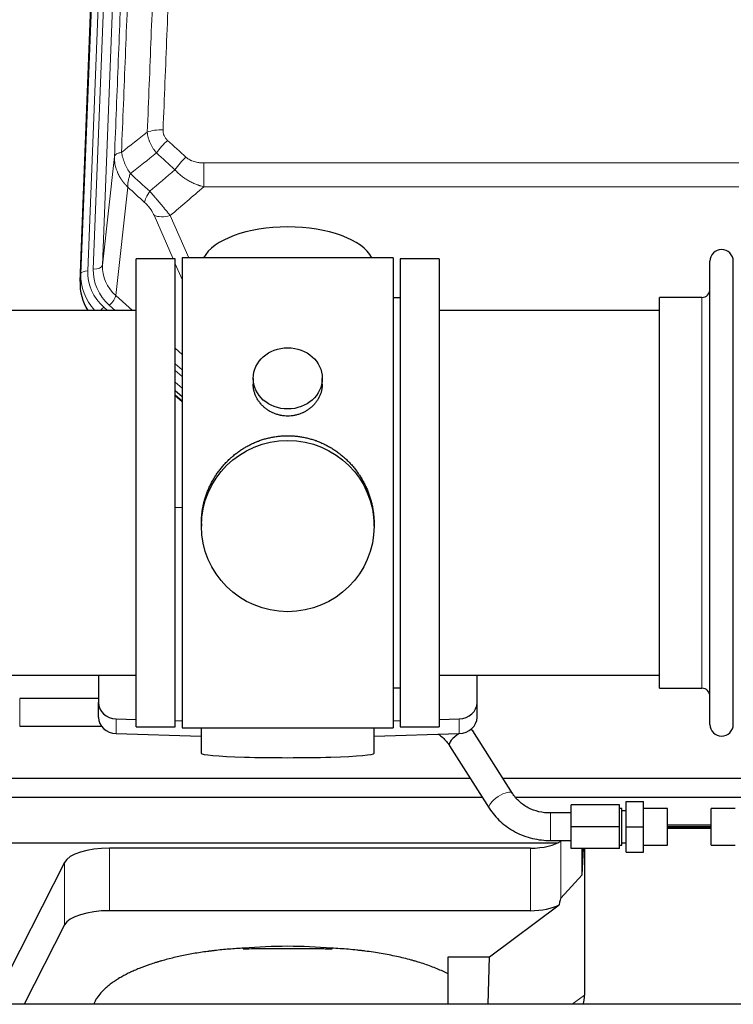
# Model space of a CAD drawing. Header units: inches. Extents: x 0 to 23760, y -13 to 16800.
# Tile 56 of 223: x 4730 to 5041, y 7741 to 8170. Entities that reach past the tile are written whole.
import ezdxf

# ---------------------------------------------------------------- set-up
doc = ezdxf.new("R2010")
doc.units = ezdxf.units.IN
doc.layers.add('254', color=7, linetype='Continuous', true_color=0xffffff)

msp = doc.modelspace()

# ---------------------------------------------------------------- linework, layer by layer
at = {"layer": '254', "color": 110, "linetype": 'Continuous', "lineweight": 13}
for p, q in [((4756.597, 8059.439), (4769.708, 8392.461)), ((4772.702, 8393.681), (4759.591, 8060.659)), ((4761.983, 8061.494), (4775.049, 8393.388)), ((4779.041, 8395.015), (4765.975, 8063.121)), ((4765.975, 8063.121), (4771.223, 8110.527)), ((4810.153, 8107.727), (5043.325, 8107.727)), ((4810.153, 8107.727), (4810.153, 8097.295)), ((4777.038, 8097.176), (4771.813, 8049.976)), ((5043.325, 8097.295), (4810.153, 8097.295)), ((4796.776, 8065.994), (4788.464, 8084.925)), ((4795.526, 8084.776), (4803.583, 8066.424)), ((4800.739, 8056.969), (4797.739, 8063.801)), ((4756.217, 8056.001), (4756.597, 8059.439)), ((4771.813, 8049.976), (4779.12, 8043.494)), ((5027.239, 8039.523), (5027.239, 8049.144)), ((4766.597, 8044.884), (4768.164, 8043.494)), ((4768.988, 8045.72), (4771.498, 8043.494)), ((5027.239, 7878.844), (5027.239, 8039.523)), ((4797.738, 8026.98), (4800.739, 8024.318)), ((4797.739, 8020.218), (4800.738, 8017.557)), ((4797.739, 8017.261), (4800.738, 8014.6)), ((4800.738, 8009.53), (4797.739, 8012.19)), ((4797.739, 8006.682), (4800.738, 8004.021)), ((4729.917, 7862.346), (4729.917, 7874.346)), ((4771.959, 7859.077), (4771.959, 7865.542)), ((4921.518, 7859.077), (4921.518, 7865.542)), ((4961.295, 7812.499), (4961.295, 7824.499)), ((4965.811, 7787.386), (4965.811, 7812.276)), ((4769.104, 7781.923), (4769.104, 7809.178)), ((4952.494, 7781.923), (4952.494, 7809.178)), ((4749.472, 7775.732), (4749.472, 7802.987)), ((4970.757, 7741.144), (4976.11, 7745.164))]:
    msp.add_line(p, q, dxfattribs=at)
at = {"layer": '254', "color": 2, "linetype": 'Continuous', "lineweight": 25}
for p, q in [((4756.217, 8056.001), (4769.335, 8389.203)), ((4797.739, 8065.994), (4780.739, 8065.994)), ((4780.739, 7861.994), (4780.739, 8065.994)), ((4797.739, 7861.994), (4797.739, 8065.994)), ((4892.739, 8066.424), (4800.739, 8066.424)), ((4800.739, 8066.424), (4800.739, 7861.564)), ((4892.739, 8066.424), (4892.739, 7861.564)), ((4912.739, 8065.994), (4895.739, 8065.994)), ((4895.739, 8065.994), (4895.739, 7861.994)), ((4912.739, 8065.994), (4912.739, 7861.994)), ((5030.739, 8053.494), (5030.739, 8064.894)), ((5040.939, 8053.494), (5040.939, 8064.894)), ((5030.739, 7863.094), (5030.739, 8053.494)), ((5040.939, 7863.094), (5040.939, 8053.494)), ((4895.739, 8048.994), (4892.739, 8048.994)), ((5008.739, 8039.523), (5008.739, 8049.144)), ((5027.239, 8049.144), (5008.739, 8049.144)), ((4780.739, 8043.494), (4684.739, 8043.494)), ((5008.739, 8043.494), (4912.739, 8043.494)), ((5008.739, 7878.844), (5008.739, 8039.523)), ((4831.691, 8013.863), (4831.691, 8011.29)), ((4861.786, 8011.279), (4861.786, 8013.863)), ((4797.738, 8006.415), (4800.739, 8003.753)), ((4800.739, 8005.754), (4797.739, 8008.415)), ((4800.739, 7957.598), (4797.74, 7957.505)), ((4809.099, 7950.644), (4809.099, 7949.506)), ((4884.378, 7949.506), (4884.378, 7950.643)), ((4684.739, 7884.494), (4780.739, 7884.494)), ((4764.239, 7884.495), (4764.239, 7872.634)), ((4912.739, 7884.494), (5008.739, 7884.494)), ((4929.239, 7872.634), (4929.239, 7884.495)), ((4892.739, 7878.994), (4895.739, 7878.994)), ((5008.739, 7878.844), (5027.239, 7878.844)), ((4764.239, 7874.346), (4729.917, 7874.346)), ((4764.239, 7866.169), (4764.239, 7872.634)), ((4929.239, 7866.169), (4929.239, 7872.634)), ((4771.959, 7865.542), (4780.739, 7865.27)), ((4797.74, 7864.743), (4800.739, 7864.65)), ((4892.738, 7864.65), (4895.738, 7864.743)), ((4912.738, 7865.27), (4921.518, 7865.542)), ((4729.917, 7862.346), (4765.501, 7862.346)), ((4771.959, 7859.077), (4809.076, 7857.928)), ((4780.739, 7861.994), (4797.739, 7861.994)), ((4800.739, 7861.564), (4848.028, 7861.564)), ((4809.075, 7861.564), (4809.075, 7850.501)), ((4848.028, 7861.564), (4892.739, 7861.564)), ((4884.402, 7857.928), (4921.518, 7859.077)), ((4884.403, 7850.501), (4884.403, 7861.564)), ((4895.739, 7861.994), (4912.739, 7861.994)), ((4944.705, 7833.051), (4927.384, 7860.24)), ((4917.263, 7853.793), (4934.584, 7826.604)), ((4704.314, 7839.641), (4926.286, 7839.641)), ((4940.506, 7839.641), (5171.399, 7839.641)), ((4702.399, 7831.329), (4931.569, 7831.329)), ((4946.135, 7831.329), (5132.399, 7831.329)), ((4994.295, 7818.499), (4994.295, 7829.499)), ((4994.295, 7829.499), (5001.795, 7829.499)), ((5001.795, 7818.499), (5001.795, 7829.499)), ((4970.295, 7818.499), (4970.295, 7827.999)), ((4991.295, 7827.999), (4970.295, 7827.999)), ((4991.295, 7818.499), (4991.295, 7827.999)), ((4992.295, 7826.499), (4991.295, 7826.499)), ((4992.295, 7810.499), (4992.295, 7826.499)), ((4994.295, 7825.499), (4992.295, 7825.499)), ((5012.295, 7826.499), (5001.795, 7826.499)), ((5012.295, 7810.499), (5012.295, 7826.499)), ((5041.795, 7826.499), (5031.295, 7826.499)), ((5031.295, 7810.499), (5031.295, 7826.499)), ((4970.295, 7824.499), (4961.295, 7824.499)), ((4970.295, 7808.999), (4970.295, 7818.499)), ((4991.295, 7818.499), (4970.295, 7818.499)), ((4991.295, 7808.999), (4991.295, 7818.499)), ((4994.295, 7818.499), (5001.795, 7818.499)), ((4994.295, 7807.499), (4994.295, 7818.499)), ((5001.795, 7807.499), (5001.795, 7818.499)), ((5031.295, 7818.501), (5012.295, 7818.501)), ((5012.295, 7818.496), (5031.295, 7818.496)), ((5012.295, 7817.852), (5031.294, 7817.852)), ((5031.295, 7819.155), (5012.296, 7819.155)), ((4961.295, 7812.499), (4970.295, 7812.499)), ((4966.113, 7812.499), (4965.811, 7812.276)), ((4702.399, 7811.527), (4964.591, 7811.527)), ((4952.494, 7809.178), (4769.104, 7809.178)), ((4991.295, 7808.999), (4970.295, 7808.999)), ((4975.129, 7797.531), (4975.129, 7808.999)), ((4975.129, 7797.531), (4975.682, 7808.998)), ((4976.11, 7808.998), (4976.11, 7745.164)), ((4991.295, 7810.499), (4992.295, 7810.499)), ((4992.295, 7811.499), (4994.295, 7811.499)), ((5001.795, 7810.499), (5012.295, 7810.499)), ((5031.295, 7810.499), (5041.795, 7810.499)), ((4994.295, 7807.499), (5001.795, 7807.499)), ((4749.472, 7802.987), (4718.008, 7741.145)), ((4965.811, 7787.386), (4975.129, 7797.531)), ((4952.494, 7781.923), (4769.104, 7781.923)), ((4934.723, 7761.76), (4964.975, 7784.48)), ((4749.472, 7775.732), (4731.874, 7741.144)), ((4916.685, 7741.144), (4916.685, 7761.76)), ((4916.685, 7761.76), (4934.723, 7761.76)), ((4934.119, 7741.144), (4934.723, 7761.76)), ((6192.795, 7741.145), (3290.795, 7741.145))]:
    msp.add_line(p, q, dxfattribs=at)
for centre, radius, start, end in [((5035.839, 8064.894), 5.1, 0, 180), ((5027.239, 8052.644), 3.5, 270, 0), ((5027.239, 7875.344), 3.5, 0, 90), ((5035.839, 7863.094), 5.1, 180, 0)]:
    msp.add_arc(centre, radius, start, end, dxfattribs=at)
at = {"layer": '254', "color": 110, "linetype": 'Continuous', "lineweight": 13}
for centre, major_axis, ratio, start_param, end_param in [((4792.413, 8117.818), (9.992, -0.404), 0.431453, 1.5882535, 2.3480729), ((4794.385, 8113.225), (-6.729, -7.397), 0.3051216, 4.388767, 5.1358022), ((4802.394, 8105.932), (6.736, 7.391), 0.3030979, 1.2497453, 1.9956357), ((4791.439, 8096.545), (6.719, 7.407), 0.3029797, 1.994528, 2.7400357), ((4795.526, 8090.947), (9.156, 4.02), 0.5833249, 3.617995, 4.4616661), ((4759.591, 8059.274), (-2.998, 0.118), 0.4614673, 4.7305545, 6.248991), ((4783.611, 8059.94), (-24.034, -0.11), 0.8859493, 6.2442616, 7.0633748), ((4786.002, 8060.776), (-24.034, -0.11), 0.8859493, 6.2442616, 7.0633748), ((4761.983, 8063.341), (-3.997, 0.157), 0.4614673, 1.5889619, 3.1073983), ((4786.002, 8062.623), (-20.033, -0.591), 0.8872905, 6.2219242, 7.0410373), ((4783.611, 8058.555), (27.029, -0.244), 0.8851019, 3.1148362, 3.8326992), ((4768.988, 8047.567), (-2.654, -2.992), 0.3265056, 1.2180917, 2.7365282), ((4766.597, 8043.499), (-1.991, -2.244), 0.3265056, 4.3596844, 4.9963838), ((4939.644, 7829.827), (-5.06, -3.224), 0.3659982, 3.1521955, 6.2831853)]:
    msp.add_ellipse(centre, major_axis=major_axis, ratio=ratio, start_param=start_param, end_param=end_param, dxfattribs=at)
at = {"layer": '254', "color": 2, "linetype": 'Continuous', "lineweight": 25}
for centre, major_axis, ratio, start_param, end_param in [((4846.739, 8062.452), (-37.64, 0), 0.4617486, 3.372107, 6.0525728), ((4783.238, 8055.193), (-27.038, -0.124), 0.8859493, 6.2442616, 6.7882167), ((4772.239, 7872.634), (-8, 0), 0.8870108, 0, 1.5358897), ((4921.239, 7872.634), (-8, 0), 0.8870108, 1.6057029, 3.1415927), ((4772.239, 7866.169), (-8, 0), 0.8870108, 0, 1.5358897), ((4921.239, 7866.169), (-8, 0), 0.8870108, 1.6057029, 3.1415927), ((4922.324, 7857.017), (-5.06, -3.224), 0.3659982, 4.6468082, 6.2831853), ((4922.324, 7857.017), (-5.06, -3.224), 0.3659982, 3.1415927, 3.5907422), ((4846.739, 7850.501), (-37.664, 0), 0.0504434, 0, 3.1415927), ((4952.494, 7814.918), (-15, 0), 0.3826834, 1.5707963, 2.6633841), ((4769.104, 7801.524), (20, 0), 0.3826834, 1.5707963, 2.9492947), ((4952.494, 7441.153), (-13.469, -346.314), 0.0190642, 3.1640389, 3.2737854), ((4769.104, 7774.269), (20, 0), 0.3826834, 1.5707963, 2.9492947), ((4952.494, 7787.663), (-15, 0), 0.3826834, 1.5707963, 2.5536377), ((4846.735, 7733.311), (86.5, 0), 0.3826834, 1.3483772, 1.7943795), ((4957.015, 7745.765), (19.053, -1.602), 0.7899984, 6.0790009, 6.3495024)]:
    msp.add_ellipse(centre, major_axis=major_axis, ratio=ratio, start_param=start_param, end_param=end_param, dxfattribs=at)
for centre, major_axis, ratio in [((4846.739, 8013.863), (15.048, 0), 0.8870108), ((4846.739, 7949.506), (-37.64, 0), 0.9914449)]:
    msp.add_ellipse(centre, major_axis=major_axis, ratio=ratio, dxfattribs=at)
at = {"layer": '254', "color": 110, "linetype": 'Continuous', "lineweight": 13}
for points, knots in [([(4785.53, 8121.175), (4786.088, 8134.988), (4787.19, 8162.483), (4788.8, 8203.335), (4789.844, 8230.309), (4790.615, 8250.442), (4790.998, 8260.484), (4791.377, 8270.489), (4791.629, 8277.151), (4791.754, 8280.478), (4792.379, 8297.092), (4792.87, 8310.312), (4793.597, 8330.037), (4793.837, 8336.593), (4794.313, 8349.667), (4794.55, 8356.185), (4795.253, 8375.683), (4796.174, 8401.53), (4797.066, 8427.075), (4797.504, 8439.773)], [0, 0, 0, 0, 0.125, 0.25, 0.375, 0.375, 0.4375, 0.46875, 0.46875, 0.5, 0.5, 0.625, 0.625, 0.6875, 0.6875, 0.75, 0.75, 0.875, 1, 1, 1, 1]), ([(4804.372, 8441.139), (4803.934, 8428.425), (4803.044, 8402.847), (4802.123, 8376.968), (4801.421, 8357.445), (4801.185, 8350.918), (4800.709, 8337.827), (4800.469, 8331.263), (4799.744, 8311.514), (4799.253, 8298.277), (4798.629, 8281.641), (4798.504, 8278.31), (4798.253, 8271.64), (4797.874, 8261.622), (4797.492, 8251.567), (4796.721, 8231.409), (4795.679, 8204.4), (4794.071, 8163.496), (4792.971, 8135.966), (4792.413, 8122.136)], [0, 0, 0, 0, 0.125, 0.25, 0.25, 0.3125, 0.3125, 0.375, 0.375, 0.5, 0.5, 0.53125, 0.53125, 0.5625, 0.625, 0.625, 0.75, 0.875, 1, 1, 1, 1]), ([(4786.507, 8436.204), (4786.452, 8434.592), (4786.396, 8432.979), (4786.284, 8429.75), (4786.115, 8424.902), (4785.72, 8413.567), (4785.376, 8403.808), (4784.683, 8384.231), (4783.743, 8357.975), (4782.284, 8318.13), (4781.28, 8291.26), (4780.706, 8276.058), (4780.642, 8274.368), (4780.514, 8270.985), (4780.321, 8265.908), (4779.87, 8254.037), (4779.479, 8243.823), (4779.15, 8235.288), (4779.084, 8233.58), (4778.952, 8230.162), (4778.754, 8225.032), (4778.289, 8213.04), (4777.886, 8202.724), (4777.074, 8182.042), (4775.977, 8154.334), (4774.85, 8126.361), (4774.278, 8112.308)], [0, 0, 0, 0, 0.015625, 0.015625, 0.03125, 0.0625, 0.125, 0.125, 0.25, 0.375, 0.5, 0.5, 0.515625, 0.515625, 0.53125, 0.5625, 0.625, 0.625, 0.640625, 0.640625, 0.65625, 0.6875, 0.75, 0.75, 0.875, 1, 1, 1, 1]), ([(4771.223, 8110.527), (4771.793, 8124.527), (4772.917, 8152.395), (4774.011, 8179.998), (4774.821, 8200.602), (4775.222, 8210.879), (4775.686, 8222.826), (4775.884, 8227.937), (4776.015, 8231.342), (4776.081, 8233.044), (4776.409, 8241.546), (4776.799, 8251.722), (4777.249, 8263.547), (4777.441, 8268.605), (4777.569, 8271.975), (4777.633, 8273.659), (4778.205, 8288.803), (4779.207, 8315.572), (4780.661, 8355.265), (4782.067, 8394.499), (4782.973, 8420.348), (4783.418, 8433.195)], [0, 0, 0, 0, 0.125, 0.25, 0.25, 0.3125, 0.34375, 0.359375, 0.359375, 0.375, 0.375, 0.4375, 0.46875, 0.484375, 0.484375, 0.5, 0.5, 0.625, 0.75, 0.875, 1, 1, 1, 1]), ([(4789.563, 8112.057), (4789.272, 8112.401), (4788.995, 8112.753), (4788.667, 8113.2), (4788.602, 8113.29), (4788.474, 8113.471), (4788.41, 8113.562), (4788.224, 8113.835), (4788.103, 8114.019), (4787.754, 8114.572), (4787.319, 8115.318), (4786.947, 8116.081), (4786.691, 8116.66), (4786.609, 8116.854), (4786.493, 8117.147), (4786.456, 8117.245), (4786.382, 8117.441), (4786.347, 8117.539), (4786.174, 8118.03), (4786.054, 8118.423), (4785.846, 8119.208), (4785.673, 8119.994), (4785.566, 8120.781), (4785.53, 8121.175)], [0, 0, 0, 0, 0.125, 0.125, 0.15625, 0.15625, 0.1875, 0.1875, 0.25, 0.25, 0.375, 0.5, 0.5, 0.5625, 0.5625, 0.59375, 0.59375, 0.625, 0.625, 0.75, 0.75, 0.875, 1, 1, 1, 1]), ([(4794.385, 8117.524), (4794.219, 8117.676), (4794.061, 8117.835), (4793.875, 8118.042), (4793.838, 8118.084), (4793.766, 8118.168), (4793.731, 8118.211), (4793.626, 8118.341), (4793.559, 8118.428), (4793.367, 8118.694), (4793.132, 8119.059), (4792.942, 8119.444), (4792.816, 8119.741), (4792.777, 8119.841), (4792.722, 8119.993), (4792.705, 8120.044), (4792.671, 8120.147), (4792.655, 8120.198), (4792.579, 8120.455), (4792.531, 8120.662), (4792.459, 8121.079), (4792.434, 8121.288), (4792.407, 8121.71), (4792.405, 8121.922), (4792.413, 8122.136)], [0, 0, 0, 0, 0.125, 0.125, 0.15625, 0.15625, 0.1875, 0.1875, 0.25, 0.25, 0.375, 0.5, 0.5, 0.5625, 0.5625, 0.59375, 0.59375, 0.625, 0.625, 0.75, 0.75, 0.875, 0.875, 1, 1, 1, 1]), ([(4774.278, 8112.308), (4774.052, 8112.271), (4773.836, 8112.229), (4773.425, 8112.133), (4773.231, 8112.08), (4772.867, 8111.964), (4772.697, 8111.901), (4772.383, 8111.765), (4772.239, 8111.692), (4771.977, 8111.539), (4771.86, 8111.458), (4771.654, 8111.289), (4771.565, 8111.201), (4771.343, 8110.926), (4771.252, 8110.731), (4771.223, 8110.527)], [0, 0, 0, 0, 0.125, 0.125, 0.25, 0.25, 0.375, 0.375, 0.5, 0.5, 0.625, 0.625, 0.75, 0.75, 1, 1, 1, 1]), ([(4778.143, 8103.062), (4777.64, 8103.811), (4777.178, 8104.577), (4776.552, 8105.739), (4776.354, 8106.128), (4775.982, 8106.909), (4775.808, 8107.3), (4775.32, 8108.474), (4775.042, 8109.256), (4774.586, 8110.8), (4774.407, 8111.563), (4774.278, 8112.308)], [0, 0, 0, 0, 0.25, 0.25, 0.375, 0.375, 0.5, 0.5, 0.75, 0.75, 1, 1, 1, 1]), ([(4777.038, 8097.176), (4777.02, 8097.192), (4776.986, 8097.226), (4776.935, 8097.276), (4776.883, 8097.327), (4776.832, 8097.378), (4776.782, 8097.429), (4776.731, 8097.48), (4776.68, 8097.531), (4776.63, 8097.583), (4776.579, 8097.635), (4776.529, 8097.687), (4776.479, 8097.739), (4776.43, 8097.791), (4776.38, 8097.843), (4776.331, 8097.896), (4776.281, 8097.948), (4776.232, 8098.001), (4776.183, 8098.054), (4776.134, 8098.108), (4776.086, 8098.161), (4776.037, 8098.215), (4775.989, 8098.268), (4775.941, 8098.322), (4775.893, 8098.376), (4775.845, 8098.431), (4775.798, 8098.485), (4775.75, 8098.54), (4775.703, 8098.595), (4775.656, 8098.649), (4775.609, 8098.705), (4775.563, 8098.76), (4775.516, 8098.815), (4775.47, 8098.871), (4775.424, 8098.927), (4775.378, 8098.982), (4775.332, 8099.039), (4775.287, 8099.095), (4775.241, 8099.151), (4775.196, 8099.208), (4775.151, 8099.264), (4775.106, 8099.321), (4775.062, 8099.378), (4775.017, 8099.436), (4774.973, 8099.493), (4774.929, 8099.551), (4774.885, 8099.608), (4774.842, 8099.666), (4774.799, 8099.724), (4774.755, 8099.782), (4774.712, 8099.841), (4774.67, 8099.899), (4774.627, 8099.958), (4774.585, 8100.016), (4774.543, 8100.075), (4774.501, 8100.134), (4774.459, 8100.194), (4774.418, 8100.253), (4774.376, 8100.313), (4774.335, 8100.372), (4774.294, 8100.432), (4774.254, 8100.492), (4774.213, 8100.552), (4774.173, 8100.613), (4774.133, 8100.673), (4774.093, 8100.734), (4774.054, 8100.795), (4774.015, 8100.855), (4773.976, 8100.916), (4773.937, 8100.978), (4773.898, 8101.039), (4773.86, 8101.1), (4773.822, 8101.162), (4773.784, 8101.224), (4773.746, 8101.286), (4773.708, 8101.348), (4773.671, 8101.41), (4773.634, 8101.472), (4773.597, 8101.535), (4773.561, 8101.597), (4773.525, 8101.66), (4773.489, 8101.723), (4773.453, 8101.786), (4773.417, 8101.849), (4773.382, 8101.913), (4773.347, 8101.976), (4773.312, 8102.04), (4773.277, 8102.103), (4773.243, 8102.167), (4773.209, 8102.231), (4773.175, 8102.295), (4773.142, 8102.359), (4773.108, 8102.424), (4773.075, 8102.488), (4773.042, 8102.553), (4773.01, 8102.618), (4772.978, 8102.683), (4772.945, 8102.748), (4772.914, 8102.813), (4772.882, 8102.878), (4772.851, 8102.943), (4772.82, 8103.009), (4772.789, 8103.074), (4772.759, 8103.14), (4772.728, 8103.206), (4772.698, 8103.272), (4772.669, 8103.338), (4772.639, 8103.404), (4772.441, 8103.855), (4772.107, 8104.705), (4771.719, 8105.974), (4771.433, 8107.272), (4771.255, 8108.595), (4771.212, 8109.521), (4771.212, 8110.046), (4771.214, 8110.166), (4771.216, 8110.286), (4771.219, 8110.407), (4771.221, 8110.487), (4771.223, 8110.527)], [0, 0, 0, 0, 0.0045083, 0.0090195, 0.0135338, 0.0180512, 0.0225715, 0.0270949, 0.0316214, 0.0361509, 0.0406834, 0.0452189, 0.0497575, 0.0542992, 0.0588439, 0.0633916, 0.0679424, 0.0724963, 0.0770532, 0.0816132, 0.0861762, 0.0907423, 0.0953114, 0.0998837, 0.104459, 0.1090373, 0.1136188, 0.1182033, 0.1227909, 0.1273815, 0.1319753, 0.1365721, 0.141172, 0.145775, 0.1503811, 0.1549903, 0.1596025, 0.1642179, 0.1688364, 0.1734579, 0.1780826, 0.1827103, 0.1873412, 0.1919752, 0.1966123, 0.2012524, 0.2058957, 0.2105422, 0.2151917, 0.2198443, 0.2245001, 0.229159, 0.233821, 0.2384861, 0.2431544, 0.2478258, 0.2525003, 0.2571779, 0.2618587, 0.2665427, 0.2712297, 0.2759199, 0.2806133, 0.2853097, 0.2900094, 0.2947122, 0.2994181, 0.3041272, 0.3088394, 0.3135548, 0.3182733, 0.322995, 0.3277199, 0.3324479, 0.3371791, 0.3419135, 0.346651, 0.3513917, 0.3561355, 0.3608826, 0.3656328, 0.3703861, 0.3751427, 0.3799024, 0.3846654, 0.3894315, 0.3942008, 0.3989732, 0.4037489, 0.4085278, 0.4133098, 0.4180951, 0.4228835, 0.4276751, 0.43247, 0.437268, 0.4420692, 0.4468737, 0.4516813, 0.4564922, 0.4613063, 0.4661235, 0.470944, 0.4757677, 0.4805947, 0.4854248, 0.4902582, 0.4950947, 0.4999345, 0.5888915, 0.6791125, 0.7706071, 0.8633844, 0.9574535, 0.965938, 0.9744348, 0.9829441, 0.9914659, 1, 1, 1, 1]), ([(4810.153, 8107.727), (4809.799, 8107.727), (4809.445, 8107.737), (4809.005, 8107.764), (4808.916, 8107.77), (4808.74, 8107.784), (4808.652, 8107.791), (4808.389, 8107.816), (4808.214, 8107.835), (4807.692, 8107.902), (4807.347, 8107.959), (4806.664, 8108.098), (4806.327, 8108.181), (4805.659, 8108.375), (4805.329, 8108.487), (4804.964, 8108.631), (4804.923, 8108.648), (4804.842, 8108.681), (4804.722, 8108.731), (4804.444, 8108.854), (4804.213, 8108.967), (4803.758, 8109.205), (4803.467, 8109.38), (4802.91, 8109.764), (4802.645, 8109.973), (4802.394, 8110.202)], [0, 0, 0, 0, 0.125, 0.125, 0.15625, 0.15625, 0.1875, 0.1875, 0.25, 0.25, 0.375, 0.375, 0.5, 0.5, 0.625, 0.625, 0.640625, 0.640625, 0.65625, 0.6875, 0.75, 0.75, 0.875, 0.875, 1, 1, 1, 1]), ([(4810.153, 8097.295), (4809.555, 8097.447), (4808.887, 8097.641), (4808.223, 8097.861), (4808.076, 8097.911), (4808.003, 8097.936), (4807.782, 8098.013), (4807.636, 8098.065), (4807.198, 8098.225), (4806.908, 8098.336), (4806.047, 8098.686), (4805.481, 8098.938), (4804.369, 8099.483), (4803.822, 8099.776), (4803.015, 8100.246), (4802.616, 8100.489), (4802.222, 8100.744), (4802.026, 8100.874), (4801.961, 8100.917), (4801.831, 8101.005), (4801.767, 8101.049), (4801.188, 8101.449), (4800.692, 8101.82), (4799.736, 8102.598), (4799.277, 8103.003), (4798.398, 8103.848), (4797.977, 8104.288), (4797.577, 8104.746)], [0, 0, 0, 0, 0.125, 0.140625, 0.140625, 0.15625, 0.15625, 0.1875, 0.1875, 0.25, 0.25, 0.375, 0.375, 0.5, 0.5, 0.5625, 0.59375, 0.59375, 0.609375, 0.609375, 0.625, 0.625, 0.75, 0.75, 0.875, 0.875, 1, 1, 1, 1]), ([(4777.038, 8097.176), (4776.991, 8097.548), (4776.982, 8097.959), (4777.023, 8098.624), (4777.045, 8098.854), (4777.108, 8099.328), (4777.148, 8099.573), (4777.245, 8100.074), (4777.301, 8100.33), (4777.43, 8100.854), (4777.503, 8101.121), (4777.662, 8101.664), (4777.749, 8101.939), (4777.936, 8102.496), (4778.037, 8102.778), (4778.143, 8103.062)], [0, 0, 0, 0, 0.25, 0.25, 0.375, 0.375, 0.5, 0.5, 0.625, 0.625, 0.75, 0.75, 0.875, 0.875, 1, 1, 1, 1]), ([(4795.526, 8084.776), (4795.204, 8085.176), (4794.873, 8085.585), (4794.196, 8086.418), (4793.849, 8086.843), (4793.315, 8087.492), (4793.135, 8087.71), (4792.861, 8088.041), (4792.769, 8088.151), (4792.631, 8088.318), (4792.585, 8088.374), (4792.492, 8088.486), (4792.445, 8088.542), (4792.027, 8089.045), (4791.276, 8089.942), (4790.511, 8090.848), (4789.932, 8091.53), (4789.739, 8091.757), (4789.446, 8092.1), (4789.349, 8092.214), (4789.202, 8092.385), (4789.153, 8092.443), (4789.055, 8092.557), (4789.006, 8092.614), (4788.566, 8093.127), (4788.176, 8093.579), (4787.401, 8094.474), (4787.015, 8094.917), (4786.63, 8095.356)], [0, 0, 0, 0, 0.125, 0.125, 0.25, 0.25, 0.3125, 0.3125, 0.34375, 0.34375, 0.359375, 0.359375, 0.375, 0.375, 0.5, 0.625, 0.625, 0.6875, 0.6875, 0.71875, 0.71875, 0.734375, 0.734375, 0.75, 0.75, 0.875, 0.875, 1, 1, 1, 1]), ([(4784.377, 8090.524), (4784.597, 8090.325), (4784.813, 8090.118), (4785.239, 8089.689), (4785.448, 8089.466), (4785.706, 8089.177), (4785.758, 8089.119), (4785.859, 8089.002), (4786.01, 8088.826), (4786.157, 8088.649), (4786.443, 8088.292), (4786.626, 8088.052), (4786.975, 8087.567), (4787.143, 8087.322), (4787.322, 8087.044), (4787.342, 8087.013), (4787.381, 8086.951), (4787.439, 8086.859), (4787.572, 8086.644), (4787.68, 8086.462), (4787.887, 8086.099), (4788.015, 8085.86), (4788.253, 8085.389), (4788.363, 8085.156), (4788.464, 8084.925)], [0, 0, 0, 0, 0.125, 0.125, 0.25, 0.25, 0.28125, 0.28125, 0.3125, 0.375, 0.375, 0.5, 0.5, 0.625, 0.625, 0.640625, 0.640625, 0.65625, 0.6875, 0.75, 0.75, 0.875, 0.875, 1, 1, 1, 1])]:
    msp.add_open_spline(points, degree=3, knots=knots, dxfattribs=at)
for points in [[(4774.278, 8112.308), (4778.027, 8115.268), (4781.778, 8118.224), (4785.53, 8121.175)], [(4794.385, 8117.524), (4797.055, 8115.085), (4799.725, 8112.645), (4802.394, 8110.202)], [(4789.563, 8112.057), (4785.754, 8109.063), (4781.948, 8106.065), (4778.143, 8103.062)], [(4797.577, 8104.746), (4794.906, 8107.185), (4792.234, 8109.622), (4789.563, 8112.057)], [(4786.63, 8095.356), (4790.281, 8098.485), (4793.93, 8101.615), (4797.577, 8104.746)], [(4778.143, 8103.062), (4780.973, 8100.495), (4783.802, 8097.927), (4786.63, 8095.356)], [(4784.377, 8090.524), (4781.931, 8092.743), (4779.484, 8094.96), (4777.038, 8097.176)], [(4810.153, 8097.295), (4805.28, 8093.12), (4800.405, 8088.947), (4795.526, 8084.776)]]:
    msp.add_open_spline(points, degree=3, dxfattribs=at)
at = {"layer": '254', "color": 2, "linetype": 'Continuous', "lineweight": 25}
for points, knots in [([(4861.786, 8011.28), (4861.786, 8010.851), (4861.762, 8010.418), (4861.702, 8009.872), (4861.689, 8009.761), (4861.658, 8009.541), (4861.608, 8009.21), (4861.545, 8008.883), (4861.401, 8008.231), (4861.281, 8007.801), (4860.997, 8006.95), (4860.832, 8006.529), (4860.549, 8005.904), (4860.448, 8005.697), (4860.316, 8005.44), (4860.289, 8005.389), (4860.234, 8005.287), (4860.152, 8005.134), (4860.066, 8004.983), (4859.775, 8004.483), (4859.523, 8004.095), (4858.979, 8003.342), (4858.687, 8002.977), (4858.22, 8002.447), (4858.06, 8002.273), (4857.811, 8002.018), (4857.685, 8001.891), (4857.557, 8001.766), (4857.47, 8001.683), (4857.426, 8001.641), (4857.032, 8001.272), (4856.667, 8000.962), (4855.909, 8000.377), (4855.516, 8000.103), (4854.702, 7999.588), (4854.281, 7999.349), (4853.737, 7999.073), (4853.627, 7999.019), (4853.406, 7998.913), (4853.294, 7998.861), (4852.958, 7998.71), (4852.732, 7998.615), (4852.049, 7998.345), (4851.587, 7998.188), (4850.649, 7997.916), (4850.173, 7997.802), (4849.449, 7997.664), (4849.206, 7997.623), (4848.839, 7997.571), (4848.716, 7997.555), (4848.531, 7997.533), (4848.469, 7997.526), (4848.346, 7997.513), (4848.284, 7997.506), (4847.728, 7997.454), (4847.236, 7997.431), (4846.253, 7997.43), (4845.763, 7997.453), (4844.785, 7997.544), (4844.298, 7997.613), (4843.69, 7997.728), (4843.569, 7997.752), (4843.326, 7997.804), (4842.964, 7997.886), (4842.607, 7997.98), (4841.9, 7998.185), (4841.438, 7998.342), (4840.532, 7998.698), (4840.088, 7998.897), (4839.437, 7999.227), (4839.222, 7999.342), (4838.903, 7999.522), (4838.797, 7999.584), (4838.587, 7999.709), (4838.484, 7999.773), (4837.97, 8000.096), (4837.576, 8000.372), (4836.818, 8000.956), (4836.455, 8001.264), (4835.761, 8001.912), (4835.43, 8002.252), (4835.076, 8002.653), (4835.037, 8002.698), (4834.959, 8002.787), (4834.844, 8002.923), (4834.582, 8003.242), (4834.369, 8003.521), (4833.96, 8004.087), (4833.707, 8004.475), (4833.245, 8005.268), (4833.034, 8005.675), (4832.75, 8006.299), (4832.66, 8006.509), (4832.534, 8006.828), (4832.494, 8006.935), (4832.416, 8007.149), (4832.378, 8007.256), (4832.199, 8007.791), (4832.079, 8008.222), (4831.887, 8009.088), (4831.814, 8009.523), (4831.741, 8010.179), (4831.722, 8010.399), (4831.704, 8010.728), (4831.697, 8010.894), (4831.693, 8011.059), (4831.691, 8011.169), (4831.691, 8011.225), (4831.691, 8011.282), (4831.691, 8011.285), (4831.691, 8011.288)], [0, 0, 0, 0, 0.0308202, 0.0308202, 0.0386347, 0.0386347, 0.0464491, 0.062078, 0.062078, 0.0933358, 0.0933358, 0.1245936, 0.1245936, 0.1402226, 0.1402226, 0.1441298, 0.1441298, 0.148037, 0.1558515, 0.1558515, 0.1871093, 0.1871093, 0.2183671, 0.2183671, 0.233996, 0.233996, 0.2418105, 0.2457177, 0.2457177, 0.2496249, 0.2496249, 0.2808827, 0.2808827, 0.3121405, 0.3121405, 0.3433983, 0.3433983, 0.3512128, 0.3512128, 0.3590273, 0.3590273, 0.3746562, 0.3746562, 0.405914, 0.405914, 0.4371718, 0.4371718, 0.4528007, 0.4528007, 0.4606152, 0.4606152, 0.4645224, 0.4645224, 0.4684296, 0.4684296, 0.4996874, 0.4996874, 0.5309452, 0.5309452, 0.5622031, 0.5622031, 0.5700175, 0.5700175, 0.577832, 0.5934609, 0.5934609, 0.6247187, 0.6247187, 0.6559765, 0.6559765, 0.6716054, 0.6716054, 0.6794199, 0.6794199, 0.6872343, 0.6872343, 0.7184921, 0.7184921, 0.7497499, 0.7497499, 0.7810078, 0.7810078, 0.784915, 0.784915, 0.7888222, 0.7966367, 0.8122656, 0.8122656, 0.8435234, 0.8435234, 0.8747812, 0.8747812, 0.8904101, 0.8904101, 0.8982246, 0.8982246, 0.906039, 0.906039, 0.9372968, 0.9372968, 0.9685546, 0.9685546, 0.9841835, 0.9841835, 0.991998, 0.9959052, 0.9959052, 0.9998125, 0.9998125, 1, 1, 1, 1]), ([(4809.099, 7950.596), (4809.099, 7950.608), (4809.099, 7951.235), (4809.13, 7952.477), (4809.268, 7954.317), (4809.496, 7956.155), (4809.71, 7957.378), (4809.893, 7958.295), (4809.975, 7958.677), (4810.062, 7959.058), (4810.098, 7959.211), (4810.116, 7959.287), (4810.17, 7959.516), (4810.357, 7960.276), (4810.733, 7961.628), (4811.318, 7963.396), (4811.986, 7965.13), (4812.736, 7966.831), (4813.569, 7968.498), (4814.179, 7969.587), (4814.578, 7970.26), (4814.659, 7970.395), (4814.822, 7970.662), (4815.068, 7971.061), (4815.321, 7971.454), (4815.834, 7972.233), (4816.542, 7973.253), (4817.67, 7974.724), (4818.865, 7976.138), (4820.126, 7977.495), (4821.012, 7978.361), (4821.693, 7978.996), (4822.038, 7979.31), (4822.39, 7979.618), (4822.626, 7979.823), (4822.744, 7979.924), (4823.339, 7980.427), (4824.306, 7981.204), (4825.803, 7982.294), (4827.347, 7983.307), (4828.938, 7984.243), (4830.576, 7985.101), (4831.7, 7985.621), (4832.556, 7985.991), (4832.987, 7986.171), (4833.423, 7986.344), (4833.641, 7986.429), (4833.714, 7986.457), (4833.86, 7986.512), (4834.518, 7986.76), (4835.767, 7987.191), (4837.55, 7987.707), (4839.35, 7988.13), (4841.169, 7988.461), (4843.006, 7988.7), (4844.243, 7988.797), (4845.175, 7988.845), (4845.642, 7988.863), (4846.19, 7988.874), (4846.425, 7988.876), (4846.582, 7988.877), (4846.66, 7988.878), (4846.739, 7988.878)], [0, 0, 0, 0, 0.0006246, 0.0318551, 0.0630856, 0.0943161, 0.1255465, 0.1255465, 0.1411618, 0.1450656, 0.1450656, 0.1489694, 0.1489694, 0.156777, 0.1880075, 0.219238, 0.2504685, 0.2816989, 0.3129294, 0.3441599, 0.3441599, 0.3519675, 0.3519675, 0.3597751, 0.3753904, 0.3753904, 0.4066209, 0.4378513, 0.4690818, 0.5003123, 0.5315428, 0.5315428, 0.547158, 0.5549656, 0.5549656, 0.5627733, 0.5627733, 0.5940037, 0.6252342, 0.6564647, 0.6876952, 0.7189257, 0.7501562, 0.7501562, 0.7657714, 0.773579, 0.773579, 0.7774828, 0.7774828, 0.7813866, 0.8126171, 0.8438476, 0.8750781, 0.9063086, 0.937539, 0.9687695, 0.9687695, 0.9843848, 0.9921924, 0.9960962, 0.9960962, 1, 1, 1, 1]), ([(4846.739, 7988.878), (4847.366, 7988.878), (4848.616, 7988.845), (4850.473, 7988.7), (4852.313, 7988.461), (4854.136, 7988.128), (4855.942, 7987.703), (4857.135, 7987.357), (4858.026, 7987.074), (4858.322, 7986.976), (4858.692, 7986.848), (4858.766, 7986.823), (4858.913, 7986.771), (4859.134, 7986.692), (4859.939, 7986.396), (4861.234, 7985.873), (4862.916, 7985.094), (4864.554, 7984.235), (4866.147, 7983.296), (4867.696, 7982.279), (4868.7, 7981.547), (4869.319, 7981.073), (4869.442, 7980.977), (4869.687, 7980.785), (4870.052, 7980.494), (4870.411, 7980.197), (4871.12, 7979.596), (4872.044, 7978.774), (4873.366, 7977.48), (4874.623, 7976.126), (4875.818, 7974.711), (4876.571, 7973.727), (4877.121, 7972.974), (4877.391, 7972.593), (4877.655, 7972.207), (4877.83, 7971.948), (4877.917, 7971.818), (4878.347, 7971.165), (4879.007, 7970.107), (4879.915, 7968.485), (4880.743, 7966.826), (4881.491, 7965.131), (4882.158, 7963.4), (4882.548, 7962.221), (4882.82, 7961.328), (4882.951, 7960.879), (4883.094, 7960.351), (4883.154, 7960.124), (4883.193, 7959.972), (4883.212, 7959.896), (4883.385, 7959.212), (4883.659, 7957.995), (4883.979, 7956.165), (4884.208, 7954.331), (4884.346, 7952.493), (4884.378, 7951.245), (4884.378, 7950.61), (4884.378, 7950.59)], [0, 0, 0, 0, 0.0312188, 0.0624376, 0.0936563, 0.1248751, 0.1560939, 0.1873127, 0.1873127, 0.2029221, 0.2029221, 0.2068244, 0.2068244, 0.2107268, 0.2185315, 0.2497502, 0.280969, 0.3121878, 0.3434066, 0.3746254, 0.4058442, 0.4058442, 0.4136489, 0.4136489, 0.4214535, 0.4370629, 0.4370629, 0.4682817, 0.4995005, 0.5307193, 0.5619381, 0.5931568, 0.5931568, 0.6087662, 0.6165709, 0.6165709, 0.6243756, 0.6243756, 0.6555944, 0.6868132, 0.718032, 0.7492507, 0.7804695, 0.8116883, 0.8116883, 0.8272977, 0.8351024, 0.8390047, 0.8390047, 0.8429071, 0.8429071, 0.8741259, 0.9053447, 0.9365634, 0.9677822, 0.999001, 1, 1, 1, 1]), ([(4912.355, 7858.906), (4913.037, 7858.436), (4914.938, 7856.924), (4916.44, 7855.117), (4917.276, 7853.774)], [0, 0, 0, 0, 0.3382507, 1, 1, 1, 1]), ([(4961.295, 7824.499), (4959.528, 7824.485), (4956.186, 7824.85), (4951.471, 7826.572), (4947.493, 7829.357), (4945.527, 7831.725), (4944.693, 7833.07)], [0, 0, 0, 0, 0.2548247, 0.5024818, 0.748671, 1, 1, 1, 1]), ([(4934.596, 7826.585), (4935.988, 7824.417), (4939.259, 7820.526), (4945.744, 7815.908), (4953.335, 7813.127), (4958.593, 7812.507), (4961.295, 7812.499)], [0, 0, 0, 0, 0.2492724, 0.501614, 0.7530283, 1, 1, 1, 1]), ([(4827.556, 7765.589), (4826.483, 7765.538), (4825.414, 7765.478), (4823.284, 7765.34), (4822.223, 7765.263), (4819.052, 7765.004), (4816.953, 7764.796), (4814.35, 7764.491), (4813.831, 7764.428), (4813.053, 7764.33), (4812.664, 7764.28), (4812.147, 7764.212), (4811.888, 7764.177), (4810.727, 7764.02), (4809.707, 7763.873), (4807.688, 7763.562), (4806.69, 7763.398), (4804.717, 7763.056), (4803.742, 7762.877), (4801.814, 7762.503), (4800.862, 7762.308), (4798.979, 7761.903), (4797.119, 7761.482), (4794.395, 7760.805), (4792.624, 7760.322), (4791.313, 7759.948), (4790.879, 7759.821), (4790.339, 7759.66), (4790.232, 7759.628), (4790.017, 7759.563), (4789.91, 7759.531), (4789.589, 7759.433), (4789.376, 7759.367), (4788.317, 7759.037), (4787.487, 7758.767), (4785.052, 7757.938), (4783.5, 7757.361), (4781.274, 7756.46), (4779.825, 7755.847), (4777.752, 7754.894), (4776.439, 7754.234), (4775.161, 7753.563), (4774.539, 7753.222), (4773.633, 7752.7), (4773.335, 7752.525), (4772.969, 7752.303), (4772.896, 7752.259), (4772.751, 7752.17), (4772.534, 7752.037), (4772.321, 7751.903), (4771.616, 7751.456), (4770.533, 7750.734), (4769.037, 7749.629), (4767.67, 7748.505), (4766.842, 7747.741), (4766.057, 7746.971), (4765.686, 7746.583), (4764.637, 7745.408), (4764.024, 7744.61), (4763.435, 7743.697), (4763.371, 7743.596), (4763.245, 7743.392), (4763.184, 7743.29), (4763.004, 7742.983), (4762.891, 7742.779), (4762.568, 7742.165), (4762.376, 7741.756), (4762.182, 7741.283), (4762.156, 7741.22), (4762.132, 7741.158)], [0, 0, 0, 0, 0.0331642, 0.0331642, 0.0663284, 0.0663284, 0.1326568, 0.1326568, 0.1492389, 0.1492389, 0.1575299, 0.1616755, 0.165821, 0.165821, 0.1989852, 0.1989852, 0.2321494, 0.2321494, 0.2653136, 0.2653136, 0.2984778, 0.2984778, 0.331642, 0.3648062, 0.3979704, 0.3979704, 0.4145524, 0.4145524, 0.418698, 0.418698, 0.4228435, 0.4228435, 0.4311345, 0.4311345, 0.4642987, 0.4642987, 0.5306271, 0.5306271, 0.5637913, 0.5969555, 0.6301197, 0.6301197, 0.6632839, 0.6632839, 0.679866, 0.679866, 0.6840115, 0.6840115, 0.6881571, 0.6964481, 0.6964481, 0.7296123, 0.7627765, 0.7959407, 0.8291049, 0.8291049, 0.8622691, 0.8622691, 0.9285975, 0.9285975, 0.9368885, 0.9368885, 0.9451796, 0.9451796, 0.9617617, 0.9617617, 0.9949259, 0.9949259, 1, 1, 1, 1]), ([(4866.006, 7765.119), (4865.21, 7765.158), (4864.413, 7765.191), (4862.816, 7765.248), (4862.015, 7765.271), (4860.812, 7765.297), (4860.411, 7765.305), (4859.607, 7765.317), (4859.205, 7765.322), (4858.4, 7765.33), (4857.997, 7765.333), (4857.191, 7765.337), (4856.788, 7765.339), (4856.182, 7765.34), (4855.981, 7765.34), (4855.577, 7765.341), (4855.375, 7765.341), (4854.769, 7765.341), (4854.366, 7765.341), (4853.154, 7765.34), (4852.347, 7765.34), (4849.924, 7765.34), (4848.308, 7765.34), (4845.078, 7765.341), (4843.462, 7765.341), (4840.232, 7765.342), (4838.617, 7765.342), (4836.951, 7765.342), (4836.9, 7765.342), (4836.799, 7765.342), (4836.749, 7765.342), (4836.597, 7765.342), (4836.496, 7765.342), (4836.194, 7765.341), (4835.992, 7765.34), (4835.386, 7765.337), (4834.982, 7765.333), (4834.377, 7765.326), (4834.175, 7765.323), (4833.771, 7765.317), (4833.166, 7765.307), (4832.562, 7765.295), (4830.554, 7765.246), (4828.958, 7765.188), (4827.372, 7765.111)], [0, 0, 0, 0, 0.0625, 0.0625, 0.125, 0.125, 0.15625, 0.15625, 0.1875, 0.1875, 0.21875, 0.21875, 0.25, 0.25, 0.265625, 0.265625, 0.28125, 0.28125, 0.3125, 0.3125, 0.375, 0.375, 0.5, 0.5, 0.625, 0.625, 0.75, 0.75, 0.7539063, 0.7539063, 0.7578125, 0.7578125, 0.765625, 0.765625, 0.78125, 0.78125, 0.8125, 0.8125, 0.828125, 0.828125, 0.84375, 0.875, 0.875, 1, 1, 1, 1]), ([(4916.685, 7754.426), (4915.922, 7754.809), (4915.137, 7755.182), (4913.52, 7755.914), (4911.859, 7756.629), (4910.109, 7757.311), (4908.315, 7757.978), (4907.396, 7758.303), (4905.513, 7758.936), (4904.548, 7759.245), (4903.067, 7759.695), (4902.568, 7759.843), (4901.936, 7760.025), (4901.81, 7760.061), (4901.555, 7760.133), (4901.428, 7760.169), (4901.045, 7760.277), (4900.789, 7760.348), (4899.504, 7760.699), (4898.461, 7760.969), (4896.348, 7761.489), (4894.206, 7761.986), (4892.008, 7762.442), (4889.782, 7762.876), (4888.655, 7763.083), (4886.373, 7763.474), (4885.218, 7763.659), (4882.878, 7764.007), (4881.694, 7764.171), (4880.196, 7764.362), (4879.746, 7764.418), (4879.293, 7764.472), (4878.991, 7764.509), (4878.839, 7764.526), (4878.082, 7764.615), (4877.475, 7764.683), (4875.652, 7764.877), (4874.432, 7764.995), (4871.985, 7765.207), (4870.757, 7765.302), (4868.293, 7765.467), (4867.057, 7765.539), (4865.816, 7765.598)], [0, 0, 0, 0, 0.0625, 0.0625, 0.125, 0.1875, 0.1875, 0.25, 0.25, 0.3125, 0.3125, 0.34375, 0.34375, 0.3515625, 0.3515625, 0.359375, 0.359375, 0.375, 0.375, 0.4375, 0.4375, 0.5, 0.5625, 0.5625, 0.625, 0.625, 0.6875, 0.6875, 0.75, 0.75, 0.765625, 0.7734375, 0.7734375, 0.78125, 0.78125, 0.8125, 0.8125, 0.875, 0.875, 0.9375, 0.9375, 1, 1, 1, 1])]:
    msp.add_open_spline(points, degree=3, knots=knots, dxfattribs=at)
for points in [[(4827.372, 7765.111), (4827.434, 7765.27), (4827.495, 7765.43), (4827.556, 7765.589)], [(4865.816, 7765.598), (4865.879, 7765.438), (4865.942, 7765.279), (4866.006, 7765.119)]]:
    msp.add_open_spline(points, degree=3, dxfattribs=at)

doc.saveas('drawing.dxf')
